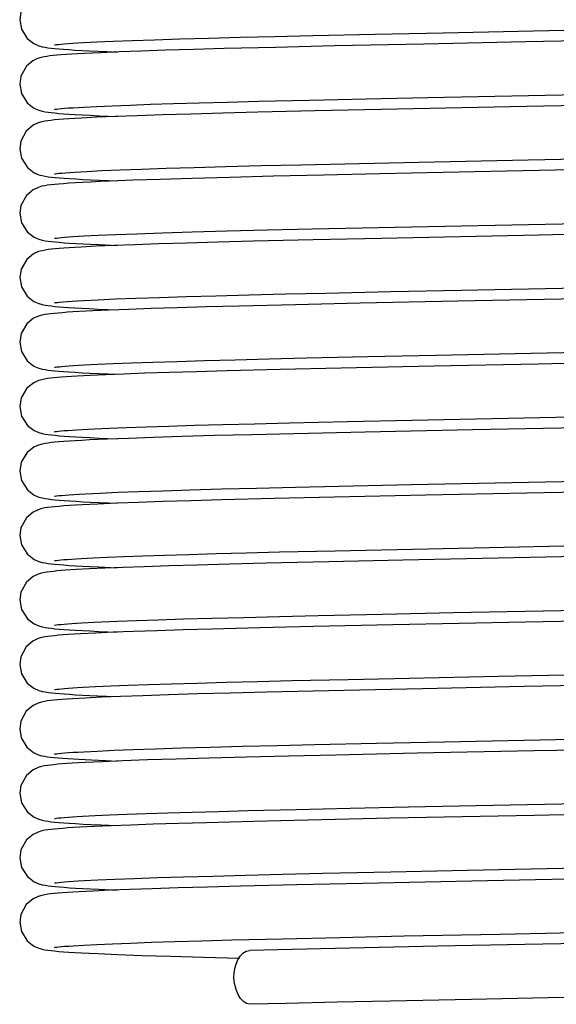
# Model space of a CAD drawing. Header units: millimetres. Extents: x 0 to 14268, y 0 to 10092.
# Tile 3 of 122: x 3605 to 3630, y 5372 to 5417. Entities that reach past the tile are written whole.
import ezdxf

# ---------------------------------------------------------------- set-up
doc = ezdxf.new("R2010")
doc.units = ezdxf.units.MM
doc.header["$LTSCALE"] = 784.74
doc.layers.add('304199000041DXF_CONTINUOUS_LINE', color=7, linetype='CONTINUOUS')

msp = doc.modelspace()

# ---------------------------------------------------------------- linework, layer by layer
at = {"layer": '304199000041DXF_CONTINUOUS_LINE', "color": 7, "linetype": 'Continuous'}
for p, q in [((3617.259, 5416.68), (3619.024, 5416.721)), ((3619.024, 5416.721), (3621.926, 5416.786)), ((3621.926, 5416.786), (3625.099, 5416.852)), ((3625.099, 5416.852), (3632.041, 5416.993)), ((3608.339, 5416.39), (3608.962, 5416.422)), ((3608.962, 5416.422), (3609.718, 5416.455)), ((3609.718, 5416.455), (3610.614, 5416.49)), ((3610.614, 5416.49), (3611.651, 5416.525)), ((3611.651, 5416.525), (3612.833, 5416.562)), ((3612.833, 5416.562), (3614.161, 5416.6)), ((3614.161, 5416.6), (3615.637, 5416.64)), ((3615.637, 5416.64), (3617.259, 5416.68)), ((3624.203, 5416.324), (3620.039, 5416.234)), ((3628.948, 5416.421), (3624.203, 5416.324)), ((3633.936, 5416.521), (3628.948, 5416.421)), ((3608.395, 5415.886), (3608.076, 5415.869)), ((3609.131, 5415.922), (3608.395, 5415.886)), ((3610.003, 5415.958), (3609.131, 5415.922)), ((3609.436, 5415.973), (3609.911, 5415.954)), ((3611.014, 5415.995), (3610.003, 5415.958)), ((3612.167, 5416.033), (3611.014, 5415.995)), ((3613.462, 5416.071), (3612.167, 5416.033)), ((3614.898, 5416.111), (3613.462, 5416.071)), ((3617.309, 5416.171), (3614.898, 5416.111)), ((3620.039, 5416.234), (3617.309, 5416.171)), ((3624.381, 5413.838), (3631.722, 5413.986)), ((3610.511, 5413.486), (3611.465, 5413.519)), ((3611.465, 5413.519), (3612.54, 5413.553)), ((3612.54, 5413.553), (3613.737, 5413.589)), ((3613.737, 5413.589), (3615.057, 5413.625)), ((3615.057, 5413.625), (3616.497, 5413.661)), ((3616.497, 5413.661), (3618.879, 5413.718)), ((3618.879, 5413.718), (3621.515, 5413.777)), ((3621.515, 5413.777), (3624.381, 5413.838)), ((3635.846, 5413.56), (3628.982, 5413.421)), ((3608.353, 5413.391), (3608.957, 5413.422)), ((3608.957, 5413.422), (3609.676, 5413.453)), ((3609.676, 5413.453), (3610.511, 5413.486)), ((3613.349, 5413.068), (3612.018, 5413.028)), ((3614.836, 5413.109), (3613.349, 5413.068)), ((3616.465, 5413.151), (3614.836, 5413.109)), ((3619.133, 5413.214), (3616.465, 5413.151)), ((3622.973, 5413.298), (3619.133, 5413.214)), ((3628.982, 5413.421), (3622.973, 5413.298)), ((3608.251, 5412.879), (3607.941, 5412.861)), ((3608.972, 5412.915), (3608.251, 5412.879)), ((3609.835, 5412.951), (3608.972, 5412.915)), ((3610.848, 5412.989), (3609.835, 5412.951)), ((3612.018, 5413.028), (3610.848, 5412.989)), ((3618.468, 5410.709), (3620.513, 5410.755)), ((3620.513, 5410.755), (3623.969, 5410.829)), ((3623.969, 5410.829), (3629.055, 5410.933)), ((3608.497, 5410.399), (3609.199, 5410.433)), ((3609.199, 5410.433), (3610.045, 5410.468)), ((3610.045, 5410.468), (3611.039, 5410.505)), ((3611.039, 5410.505), (3612.187, 5410.543)), ((3612.187, 5410.543), (3613.496, 5410.582)), ((3613.496, 5410.582), (3614.974, 5410.622)), ((3614.974, 5410.622), (3616.627, 5410.665)), ((3616.627, 5410.665), (3618.468, 5410.709)), ((3610.647, 5409.982), (3609.578, 5409.941)), ((3611.916, 5410.025), (3610.647, 5409.982)), ((3613.41, 5410.07), (3611.916, 5410.025)), ((3615.158, 5410.117), (3613.41, 5410.07)), ((3617.189, 5410.168), (3615.158, 5410.117)), ((3619.526, 5410.223), (3617.189, 5410.168)), ((3622.153, 5410.28), (3619.526, 5410.223)), ((3625.183, 5407.854), (3636.658, 5408.087)), ((3610.833, 5407.498), (3612.013, 5407.537)), ((3612.013, 5407.537), (3613.406, 5407.579)), ((3613.406, 5407.579), (3615.034, 5407.624)), ((3615.034, 5407.624), (3616.901, 5407.671)), ((3616.901, 5407.671), (3619, 5407.721)), ((3619, 5407.721), (3621.32, 5407.773)), ((3621.32, 5407.773), (3625.183, 5407.854)), ((3634.73, 5407.537), (3629.563, 5407.433)), ((3608.377, 5407.392), (3609.032, 5407.425)), ((3609.032, 5407.425), (3609.846, 5407.46)), ((3609.846, 5407.46), (3610.833, 5407.498)), ((3614.606, 5407.103), (3613.142, 5407.062)), ((3616.248, 5407.145), (3614.606, 5407.103)), ((3619.041, 5407.212), (3616.248, 5407.145)), ((3622.219, 5407.282), (3619.041, 5407.212)), ((3629.563, 5407.433), (3622.219, 5407.282)), ((3608.242, 5406.878), (3607.941, 5406.861)), ((3608.934, 5406.913), (3608.242, 5406.878)), ((3609.759, 5406.948), (3608.934, 5406.913)), ((3610.727, 5406.985), (3609.759, 5406.948)), ((3611.851, 5407.023), (3610.727, 5406.985)), ((3613.142, 5407.062), (3611.851, 5407.023)), ((3619.625, 5404.735), (3622.663, 5404.801)), ((3622.663, 5404.801), (3625.93, 5404.869)), ((3625.93, 5404.869), (3631.613, 5404.984)), ((3608.351, 5404.391), (3609.024, 5404.425)), ((3609.024, 5404.425), (3609.836, 5404.46)), ((3609.836, 5404.46), (3610.788, 5404.496)), ((3610.788, 5404.496), (3611.882, 5404.533)), ((3611.882, 5404.533), (3613.123, 5404.571)), ((3613.123, 5404.571), (3614.515, 5404.61)), ((3614.515, 5404.61), (3616.061, 5404.65)), ((3616.061, 5404.65), (3617.766, 5404.692)), ((3617.766, 5404.692), (3619.625, 5404.735)), ((3625.775, 5404.356), (3621.227, 5404.26)), ((3635.969, 5404.563), (3625.775, 5404.356)), ((3608.128, 5403.872), (3607.848, 5403.856)), ((3608.775, 5403.905), (3608.128, 5403.872)), ((3609.546, 5403.94), (3608.775, 5403.905)), ((3610.45, 5403.975), (3609.546, 5403.94)), ((3611.498, 5404.011), (3610.45, 5403.975)), ((3612.7, 5404.049), (3611.498, 5404.011)), ((3614.066, 5404.088), (3612.7, 5404.049)), ((3615.601, 5404.129), (3614.066, 5404.088)), ((3618.225, 5404.193), (3615.601, 5404.129)), ((3621.227, 5404.26), (3618.225, 5404.193)), ((3624.769, 5401.846), (3634.679, 5402.046)), ((3612.7, 5401.558), (3613.979, 5401.595)), ((3613.979, 5401.595), (3615.411, 5401.634)), ((3615.411, 5401.634), (3616.995, 5401.674)), ((3616.995, 5401.674), (3618.724, 5401.714)), ((3618.724, 5401.714), (3621.582, 5401.778)), ((3621.582, 5401.778), (3624.769, 5401.846)), ((3608.383, 5401.393), (3608.997, 5401.424)), ((3608.997, 5401.424), (3609.728, 5401.455)), ((3609.728, 5401.455), (3610.584, 5401.489)), ((3610.584, 5401.489), (3611.571, 5401.523)), ((3611.571, 5401.523), (3612.7, 5401.558)), ((3617.506, 5401.176), (3615.043, 5401.114)), ((3620.34, 5401.241), (3617.506, 5401.176)), ((3624.664, 5401.333), (3620.34, 5401.241)), ((3629.521, 5401.432), (3624.664, 5401.333)), ((3634.681, 5401.536), (3629.521, 5401.432)), ((3608.65, 5400.899), (3608.041, 5400.867)), ((3609.374, 5400.932), (3608.65, 5400.899)), ((3610.223, 5400.966), (3609.374, 5400.932)), ((3611.204, 5401.001), (3610.223, 5400.966)), ((3612.329, 5401.038), (3611.204, 5401.001)), ((3613.606, 5401.075), (3612.329, 5401.038)), ((3615.043, 5401.114), (3613.606, 5401.075)), ((3608.287, 5398.387), (3608.86, 5398.417)), ((3608.86, 5398.417), (3609.543, 5398.448)), ((3609.543, 5398.448), (3610.342, 5398.48)), ((3610.342, 5398.48), (3611.262, 5398.512)), ((3611.262, 5398.512), (3612.312, 5398.546)), ((3612.312, 5398.546), (3613.499, 5398.582)), ((3613.499, 5398.582), (3614.833, 5398.619)), ((3614.833, 5398.619), (3616.315, 5398.657)), ((3616.315, 5398.657), (3617.943, 5398.696)), ((3617.943, 5398.696), (3620.645, 5398.758)), ((3620.645, 5398.758), (3623.646, 5398.822)), ((3626.468, 5398.37), (3621.469, 5398.266)), ((3632.793, 5398.498), (3626.468, 5398.37)), ((3609.453, 5397.936), (3608.628, 5397.898)), ((3610.438, 5397.974), (3609.453, 5397.936)), ((3611.591, 5398.014), (3610.438, 5397.974)), ((3612.925, 5398.056), (3611.591, 5398.014)), ((3614.453, 5398.099), (3612.925, 5398.056)), ((3616.192, 5398.144), (3614.453, 5398.099)), ((3618.145, 5398.191), (3616.192, 5398.144)), ((3621.469, 5398.266), (3618.145, 5398.191)), ((3614.771, 5395.617), (3616.405, 5395.659)), ((3616.405, 5395.659), (3618.226, 5395.703)), ((3618.226, 5395.703), (3620.242, 5395.749)), ((3620.242, 5395.749), (3623.624, 5395.822)), ((3623.624, 5395.822), (3633.974, 5396.032)), ((3608.443, 5395.396), (3609.124, 5395.429)), ((3609.124, 5395.429), (3609.947, 5395.464)), ((3609.947, 5395.464), (3610.915, 5395.5)), ((3610.915, 5395.5), (3612.036, 5395.538)), ((3612.036, 5395.538), (3613.318, 5395.577)), ((3613.318, 5395.577), (3614.771, 5395.617)), ((3617.224, 5395.169), (3614.787, 5395.108)), ((3620.017, 5395.234), (3617.224, 5395.169)), ((3624.295, 5395.326), (3620.017, 5395.234)), ((3628.995, 5395.421), (3624.295, 5395.326)), ((3636.058, 5395.565), (3628.995, 5395.421)), ((3608.285, 5394.881), (3607.969, 5394.863)), ((3609.018, 5394.917), (3608.285, 5394.881)), ((3609.89, 5394.953), (3609.018, 5394.917)), ((3610.903, 5394.991), (3609.89, 5394.953)), ((3612.057, 5395.029), (3610.903, 5394.991)), ((3613.35, 5395.068), (3612.057, 5395.029)), ((3614.787, 5395.108), (3613.35, 5395.068)), ((3622.956, 5392.808), (3627.239, 5392.896)), ((3627.239, 5392.896), (3631.894, 5392.99)), ((3608.241, 5392.385), (3608.795, 5392.414)), ((3608.795, 5392.414), (3609.454, 5392.444)), ((3609.454, 5392.444), (3610.223, 5392.475)), ((3610.223, 5392.475), (3611.108, 5392.507)), ((3611.108, 5392.507), (3612.115, 5392.54)), ((3612.115, 5392.54), (3613.249, 5392.575)), ((3613.249, 5392.575), (3614.518, 5392.61)), ((3614.518, 5392.61), (3615.925, 5392.647)), ((3615.925, 5392.647), (3617.474, 5392.685)), ((3617.474, 5392.685), (3620.062, 5392.745)), ((3620.062, 5392.745), (3622.956, 5392.808)), ((3631.35, 5392.469), (3623.22, 5392.303)), ((3610.185, 5391.965), (3609.335, 5391.931)), ((3611.176, 5392), (3610.185, 5391.965)), ((3612.321, 5392.037), (3611.176, 5392)), ((3613.639, 5392.076), (3612.321, 5392.037)), ((3615.144, 5392.117), (3613.639, 5392.076)), ((3616.845, 5392.16), (3615.144, 5392.117)), ((3619.777, 5392.228), (3616.845, 5392.16)), ((3623.22, 5392.303), (3619.777, 5392.228)), ((3608.612, 5391.897), (3608.007, 5391.865)), ((3609.335, 5391.931), (3608.612, 5391.897)), ((3615.819, 5389.644), (3617.47, 5389.685)), ((3617.47, 5389.685), (3619.276, 5389.727)), ((3619.276, 5389.727), (3622.27, 5389.793)), ((3622.27, 5389.793), (3625.585, 5389.862)), ((3625.585, 5389.862), (3631.689, 5389.986)), ((3609.175, 5389.432), (3609.926, 5389.463)), ((3609.926, 5389.463), (3610.806, 5389.497)), ((3610.806, 5389.497), (3611.826, 5389.531)), ((3611.826, 5389.531), (3612.997, 5389.567)), ((3612.997, 5389.567), (3614.327, 5389.605)), ((3614.327, 5389.605), (3615.819, 5389.644)), ((3619.057, 5389.212), (3616.563, 5389.153)), ((3622.748, 5389.293), (3619.057, 5389.212)), ((3628.928, 5389.42), (3622.748, 5389.293)), ((3636.685, 5389.578), (3628.928, 5389.42)), ((3608.205, 5388.876), (3607.906, 5388.859)), ((3608.899, 5388.911), (3608.205, 5388.876)), ((3609.722, 5388.947), (3608.899, 5388.911)), ((3610.677, 5388.983), (3609.722, 5388.947)), ((3611.765, 5389.02), (3610.677, 5388.983)), ((3612.982, 5389.057), (3611.765, 5389.02)), ((3614.325, 5389.095), (3612.982, 5389.057)), ((3616.563, 5389.153), (3614.325, 5389.095)), ((3609.61, 5386.451), (3610.428, 5386.483)), ((3610.428, 5386.483), (3611.37, 5386.516)), ((3611.37, 5386.516), (3612.439, 5386.55)), ((3612.439, 5386.55), (3613.641, 5386.586)), ((3613.641, 5386.586), (3614.976, 5386.622)), ((3614.976, 5386.622), (3616.445, 5386.66)), ((3616.445, 5386.66), (3618.042, 5386.699)), ((3618.042, 5386.699), (3620.665, 5386.758)), ((3620.665, 5386.758), (3623.53, 5386.82)), ((3636.94, 5386.583), (3628.879, 5386.419)), ((3607.976, 5386.045), (3608.628, 5386.01)), ((3608.321, 5386.389), (3608.909, 5386.419)), ((3608.628, 5386.01), (3609.413, 5385.974)), ((3608.909, 5386.419), (3609.61, 5386.451)), ((3611.111, 5385.998), (3610.07, 5385.96)), ((3612.306, 5386.037), (3611.111, 5385.998)), ((3613.661, 5386.077), (3612.306, 5386.037)), ((3615.183, 5386.118), (3613.661, 5386.077)), ((3616.878, 5386.161), (3615.183, 5386.118)), ((3619.751, 5386.228), (3616.878, 5386.161)), ((3624.139, 5386.322), (3619.751, 5386.228)), ((3628.879, 5386.419), (3624.139, 5386.322)), ((3608.438, 5385.889), (3607.833, 5385.855)), ((3609.181, 5385.924), (3608.438, 5385.889)), ((3610.07, 5385.96), (3609.181, 5385.924)), ((3609.413, 5385.974), (3609.913, 5385.954)), ((3617.363, 5383.682), (3619.125, 5383.724)), ((3619.125, 5383.724), (3621.999, 5383.787)), ((3621.999, 5383.787), (3625.157, 5383.854)), ((3625.157, 5383.854), (3631.069, 5383.973)), ((3608.362, 5383.392), (3608.991, 5383.423)), ((3608.991, 5383.423), (3609.753, 5383.456)), ((3609.753, 5383.456), (3610.656, 5383.491)), ((3610.656, 5383.491), (3611.704, 5383.527)), ((3611.704, 5383.527), (3612.9, 5383.564)), ((3612.9, 5383.564), (3614.244, 5383.603)), ((3614.244, 5383.603), (3615.734, 5383.642)), ((3615.734, 5383.642), (3617.363, 5383.682)), ((3623.893, 5383.317), (3620.099, 5383.236)), ((3629.34, 5383.428), (3623.893, 5383.317)), ((3635.87, 5383.561), (3629.34, 5383.428)), ((3607.368, 5383.085), (3607.607, 5383.068)), ((3607.607, 5383.068), (3608.12, 5383.037)), ((3608.11, 5382.871), (3607.818, 5382.854)), ((3608.44, 5382.889), (3608.11, 5382.871)), ((3609.222, 5382.926), (3608.44, 5382.889)), ((3610.179, 5382.965), (3609.222, 5382.926)), ((3611.324, 5383.005), (3610.179, 5382.965)), ((3612.662, 5383.048), (3611.324, 5383.005)), ((3614.196, 5383.092), (3612.662, 5383.048)), ((3615.93, 5383.137), (3614.196, 5383.092)), ((3617.888, 5383.185), (3615.93, 5383.137)), ((3620.099, 5383.236), (3617.888, 5383.185)), ((3627.428, 5380.9), (3631.65, 5380.985)), ((3610.355, 5380.48), (3611.256, 5380.512)), ((3611.256, 5380.512), (3612.27, 5380.545)), ((3612.27, 5380.545), (3613.398, 5380.579)), ((3613.398, 5380.579), (3614.642, 5380.614)), ((3614.642, 5380.614), (3616.002, 5380.649)), ((3616.002, 5380.649), (3618.257, 5380.704)), ((3618.257, 5380.704), (3620.759, 5380.76)), ((3620.759, 5380.76), (3623.488, 5380.819)), ((3623.488, 5380.819), (3627.428, 5380.9)), ((3608.303, 5380.388), (3608.881, 5380.418)), ((3608.881, 5380.418), (3609.564, 5380.449)), ((3609.564, 5380.449), (3610.355, 5380.48)), ((3612.771, 5380.051), (3611.592, 5380.014)), ((3614.078, 5380.088), (3612.771, 5380.051)), ((3616.282, 5380.146), (3614.078, 5380.088)), ((3618.792, 5380.206), (3616.282, 5380.146)), ((3622.636, 5380.291), (3618.792, 5380.206)), ((3629.341, 5380.428), (3622.636, 5380.291)), ((3608.168, 5379.874), (3607.879, 5379.858)), ((3608.836, 5379.908), (3608.168, 5379.874)), ((3609.627, 5379.943), (3608.836, 5379.908)), ((3610.545, 5379.978), (3609.627, 5379.943)), ((3611.592, 5380.014), (3610.545, 5379.978)), ((3619.491, 5377.732), (3622.659, 5377.801)), ((3622.659, 5377.801), (3626.237, 5377.876)), ((3626.237, 5377.876), (3631.561, 5377.983)), ((3608.373, 5377.392), (3609.018, 5377.425)), ((3609.018, 5377.425), (3609.798, 5377.458)), ((3609.798, 5377.458), (3610.718, 5377.493)), ((3610.718, 5377.493), (3611.783, 5377.53)), ((3611.783, 5377.53), (3612.997, 5377.567)), ((3612.997, 5377.567), (3614.368, 5377.606)), ((3614.368, 5377.606), (3615.903, 5377.646)), ((3615.903, 5377.646), (3617.608, 5377.688)), ((3617.608, 5377.688), (3619.491, 5377.732)), ((3627.166, 5377.385), (3621.354, 5377.263)), ((3608.135, 5376.872), (3607.852, 5376.856)), ((3608.79, 5376.906), (3608.135, 5376.872)), ((3609.571, 5376.941), (3608.79, 5376.906)), ((3610.487, 5376.976), (3609.571, 5376.941)), ((3611.545, 5377.013), (3610.487, 5376.976)), ((3612.753, 5377.05), (3611.545, 5377.013)), ((3614.119, 5377.09), (3612.753, 5377.05)), ((3615.65, 5377.13), (3614.119, 5377.09)), ((3618.286, 5377.194), (3615.65, 5377.13)), ((3621.354, 5377.263), (3618.286, 5377.194)), ((3611.5, 5374.52), (3612.604, 5374.555)), ((3612.604, 5374.555), (3613.852, 5374.592)), ((3613.852, 5374.592), (3615.248, 5374.63)), ((3615.248, 5374.63), (3617.618, 5374.689)), ((3617.618, 5374.689), (3620.301, 5374.75)), ((3620.301, 5374.75), (3623.287, 5374.815)), ((3635.249, 5374.548), (3628.91, 5374.42)), ((3608.365, 5374.392), (3608.971, 5374.422)), ((3608.971, 5374.422), (3609.691, 5374.454)), ((3609.691, 5374.454), (3610.531, 5374.487)), ((3610.531, 5374.487), (3611.5, 5374.52)), ((3618.071, 5374.189), (3616.09, 5374.141)), ((3620.747, 5374.25), (3618.071, 5374.189)), ((3624.849, 5374.337), (3620.747, 5374.25)), ((3628.91, 5374.42), (3624.849, 5374.337)), ((3609.941, 5373.953), (3611.068, 5373.912)), ((3611.068, 5373.912), (3612.399, 5373.869)), ((3612.399, 5373.869), (3613.932, 5373.824)), ((3613.932, 5373.824), (3615.608, 5373.779)), ((3620.157, 5371.747), (3622.626, 5371.801)), ((3622.626, 5371.801), (3626.421, 5371.88)), ((3626.421, 5371.88), (3631.465, 5371.981)), ((3616.114, 5371.652), (3617.781, 5371.692)), ((3617.781, 5371.692), (3620.157, 5371.747))]:
    msp.add_line(p, q, dxfattribs=at)
for points in [[(3608.092, 5418.87), (3607.833, 5418.855), (3607.599, 5418.84), (3607.388, 5418.825), (3607.199, 5418.81), (3607.03, 5418.795), (3606.878, 5418.779), (3606.741, 5418.763), (3606.612, 5418.744), (3606.487, 5418.722), (3606.354, 5418.692), (3606.194, 5418.641), (3605.972, 5418.531), (3605.676, 5418.272), (3605.425, 5417.811), (3605.37, 5417.454)], [(3605.37, 5417.454), (3605.452, 5417.019), (3605.721, 5416.585), (3606.032, 5416.343), (3606.256, 5416.246), (3606.415, 5416.201), (3606.55, 5416.174), (3606.686, 5416.153), (3606.834, 5416.134), (3607.001, 5416.117), (3607.192, 5416.099), (3607.411, 5416.082), (3607.66, 5416.065), (3607.942, 5416.047)], [(3606.998, 5416.283), (3606.998, 5416.283), (3607.026, 5416.288), (3607.091, 5416.297), (3607.186, 5416.308), (3607.31, 5416.32), (3607.46, 5416.333), (3607.637, 5416.346), (3607.842, 5416.361), (3608.076, 5416.375), (3608.339, 5416.39)], [(3608.076, 5415.869), (3607.789, 5415.852), (3607.532, 5415.835), (3607.306, 5415.818), (3607.107, 5415.802), (3606.932, 5415.785), (3606.779, 5415.768), (3606.642, 5415.749), (3606.512, 5415.727), (3606.374, 5415.697), (3606.208, 5415.646), (3605.985, 5415.539), (3605.69, 5415.288), (3605.43, 5414.828), (3605.37, 5414.454)], [(3607.942, 5416.047), (3608.259, 5416.029), (3608.612, 5416.011), (3609.436, 5415.973)], [(3605.37, 5414.454), (3605.453, 5414.016), (3605.724, 5413.582), (3606.035, 5413.341), (3606.259, 5413.245), (3606.418, 5413.201), (3606.553, 5413.174), (3606.69, 5413.153), (3606.838, 5413.134), (3607.005, 5413.116), (3607.196, 5413.099), (3607.415, 5413.082), (3607.667, 5413.064), (3607.956, 5413.046)], [(3606.998, 5413.283), (3607.029, 5413.288), (3607.095, 5413.297), (3607.193, 5413.308), (3607.319, 5413.321), (3607.472, 5413.334), (3607.652, 5413.348), (3607.858, 5413.362), (3608.092, 5413.376), (3608.353, 5413.391)], [(3607.956, 5413.046), (3608.284, 5413.028), (3608.655, 5413.009), (3609.069, 5412.989), (3609.913, 5412.954)], [(3607.941, 5412.861), (3607.662, 5412.844), (3607.414, 5412.826), (3607.193, 5412.809), (3606.999, 5412.791), (3606.828, 5412.773), (3606.677, 5412.754), (3606.537, 5412.732), (3606.396, 5412.702), (3606.229, 5412.653), (3605.993, 5412.544), (3605.675, 5412.271), (3605.424, 5411.809), (3605.37, 5411.454)], [(3605.37, 5411.454), (3605.456, 5411.008), (3605.731, 5410.575), (3606.043, 5410.337), (3606.266, 5410.243), (3606.423, 5410.199), (3606.56, 5410.173), (3606.697, 5410.151), (3606.848, 5410.133), (3607.019, 5410.115), (3607.214, 5410.098), (3607.438, 5410.08), (3607.693, 5410.063), (3607.982, 5410.045)], [(3629.055, 5410.933), (3632.906, 5411.01), (3638.821, 5411.133)], [(3606.998, 5410.283), (3607.029, 5410.288), (3607.098, 5410.297), (3607.2, 5410.309), (3607.336, 5410.322), (3607.503, 5410.336), (3607.702, 5410.351), (3607.933, 5410.367), (3608.198, 5410.382), (3608.497, 5410.399)], [(3636.394, 5410.572), (3628.049, 5410.402), (3622.153, 5410.28)], [(3607.974, 5409.863), (3607.676, 5409.845), (3607.414, 5409.826), (3607.186, 5409.809), (3606.99, 5409.791), (3606.82, 5409.772), (3606.671, 5409.753), (3606.535, 5409.731), (3606.398, 5409.703), (3606.233, 5409.655), (3605.999, 5409.547), (3605.681, 5409.277), (3605.426, 5408.815), (3605.37, 5408.454)], [(3609.578, 5409.941), (3609.112, 5409.921), (3608.69, 5409.901), (3608.311, 5409.882), (3607.974, 5409.863)], [(3607.982, 5410.045), (3608.306, 5410.027), (3608.667, 5410.008), (3609.066, 5409.99), (3609.913, 5409.954)], [(3605.37, 5408.454), (3605.456, 5408.009), (3605.731, 5407.575), (3606.042, 5407.337), (3606.265, 5407.243), (3606.423, 5407.2), (3606.559, 5407.173), (3606.697, 5407.152), (3606.847, 5407.133), (3607.017, 5407.115), (3607.212, 5407.098), (3607.436, 5407.08), (3607.69, 5407.063), (3607.979, 5407.045)], [(3606.998, 5407.283), (3607.029, 5407.288), (3607.094, 5407.297), (3607.191, 5407.308), (3607.316, 5407.32), (3607.47, 5407.334), (3607.651, 5407.347), (3607.862, 5407.362), (3608.103, 5407.377), (3608.377, 5407.392)], [(3607.941, 5406.861), (3607.671, 5406.844), (3607.428, 5406.828), (3607.213, 5406.811), (3607.022, 5406.794), (3606.853, 5406.776), (3606.703, 5406.758), (3606.563, 5406.736), (3606.421, 5406.708), (3606.253, 5406.662), (3606.019, 5406.559), (3605.703, 5406.303), (3605.437, 5405.85), (3605.37, 5405.454)], [(3607.979, 5407.045), (3608.305, 5407.027), (3608.669, 5407.008), (3609.074, 5406.989), (3609.913, 5406.954)], [(3605.37, 5405.454), (3605.452, 5405.018), (3605.722, 5404.585), (3606.032, 5404.342), (3606.256, 5404.246), (3606.415, 5404.201), (3606.55, 5404.174), (3606.686, 5404.153), (3606.834, 5404.134), (3607.001, 5404.117), (3607.191, 5404.1), (3607.409, 5404.082), (3607.658, 5404.065), (3607.94, 5404.047)], [(3607, 5404.283), (3607.043, 5404.29), (3607.127, 5404.301), (3607.248, 5404.314), (3607.403, 5404.328), (3607.591, 5404.343), (3607.811, 5404.359), (3608.064, 5404.375), (3608.351, 5404.391)], [(3607.94, 5404.047), (3608.259, 5404.029), (3608.617, 5404.011), (3609.016, 5403.992), (3609.912, 5403.954)], [(3607.848, 5403.856), (3607.595, 5403.839), (3607.369, 5403.823), (3607.167, 5403.807), (3606.987, 5403.79), (3606.827, 5403.773), (3606.682, 5403.755), (3606.546, 5403.733), (3606.408, 5403.705), (3606.247, 5403.66), (3606.021, 5403.56), (3605.707, 5403.308), (3605.438, 5402.851), (3605.37, 5402.454)], [(3605.37, 5402.454), (3605.453, 5402.016), (3605.724, 5401.583), (3606.035, 5401.341), (3606.258, 5401.245), (3606.417, 5401.201), (3606.553, 5401.174), (3606.689, 5401.153), (3606.837, 5401.134), (3607.005, 5401.116), (3607.196, 5401.099), (3607.415, 5401.082), (3607.666, 5401.064), (3607.951, 5401.047)], [(3606.998, 5401.283), (3607.032, 5401.289), (3607.102, 5401.298), (3607.203, 5401.309), (3607.332, 5401.322), (3607.489, 5401.335), (3607.672, 5401.349), (3607.882, 5401.363), (3608.119, 5401.378), (3608.383, 5401.393)], [(3608.041, 5400.867), (3607.778, 5400.851), (3607.539, 5400.835), (3607.324, 5400.82), (3607.132, 5400.804), (3606.959, 5400.788), (3606.803, 5400.77), (3606.663, 5400.752), (3606.532, 5400.731), (3606.4, 5400.703), (3606.244, 5400.659), (3606.022, 5400.56), (3605.71, 5400.31), (3605.438, 5399.852), (3605.37, 5399.454)], [(3607.951, 5401.047), (3608.274, 5401.028), (3608.637, 5401.01), (3609.045, 5400.991), (3609.913, 5400.954)], [(3605.37, 5399.454), (3605.456, 5399.009), (3605.731, 5398.575), (3606.042, 5398.337), (3606.265, 5398.243), (3606.423, 5398.2), (3606.559, 5398.173), (3606.697, 5398.152), (3606.848, 5398.133), (3607.018, 5398.115), (3607.214, 5398.098), (3607.437, 5398.08), (3607.692, 5398.063), (3607.979, 5398.045)], [(3623.646, 5398.822), (3628.124, 5398.914), (3631.824, 5398.989)], [(3606.998, 5398.283), (3607.026, 5398.288), (3607.089, 5398.296), (3607.182, 5398.307), (3607.303, 5398.319), (3607.45, 5398.332), (3607.621, 5398.345), (3607.818, 5398.359), (3608.039, 5398.373), (3608.287, 5398.387)], [(3607.979, 5398.045), (3608.301, 5398.027), (3608.659, 5398.009), (3609.055, 5397.99), (3609.911, 5397.954)], [(3607.954, 5397.862), (3607.671, 5397.844), (3607.42, 5397.827), (3607.2, 5397.81), (3607.008, 5397.792), (3606.839, 5397.775), (3606.69, 5397.756), (3606.551, 5397.734), (3606.413, 5397.706), (3606.253, 5397.662), (3606.028, 5397.564), (3605.715, 5397.316), (3605.441, 5396.859), (3605.37, 5396.454)], [(3608.628, 5397.898), (3608.273, 5397.88), (3607.954, 5397.862)], [(3605.37, 5396.454), (3605.456, 5396.009), (3605.731, 5395.575), (3606.042, 5395.337), (3606.265, 5395.243), (3606.423, 5395.2), (3606.559, 5395.173), (3606.697, 5395.152), (3606.848, 5395.133), (3607.018, 5395.115), (3607.213, 5395.098), (3607.436, 5395.08), (3607.691, 5395.063), (3607.981, 5395.045)], [(3606.998, 5395.283), (3607.027, 5395.288), (3607.093, 5395.297), (3607.192, 5395.308), (3607.322, 5395.321), (3607.483, 5395.335), (3607.675, 5395.349), (3607.898, 5395.364), (3608.154, 5395.38), (3608.443, 5395.396)], [(3607.969, 5394.863), (3607.685, 5394.845), (3607.432, 5394.828), (3607.208, 5394.81), (3607.011, 5394.793), (3606.838, 5394.774), (3606.684, 5394.755), (3606.543, 5394.733), (3606.4, 5394.703), (3606.231, 5394.654), (3605.997, 5394.546), (3605.682, 5394.279), (3605.427, 5393.817), (3605.37, 5393.454)], [(3607.981, 5395.045), (3608.307, 5395.027), (3608.671, 5395.008), (3609.074, 5394.989), (3609.912, 5394.954)], [(3605.37, 5393.454), (3605.455, 5393.011), (3605.729, 5392.578), (3606.04, 5392.338), (3606.263, 5392.243), (3606.421, 5392.2), (3606.557, 5392.173), (3606.694, 5392.152), (3606.844, 5392.133), (3607.014, 5392.115), (3607.208, 5392.098), (3607.43, 5392.081), (3607.683, 5392.063), (3607.969, 5392.045)], [(3606.998, 5392.283), (3607.023, 5392.287), (3607.082, 5392.296), (3607.172, 5392.306), (3607.288, 5392.318), (3607.43, 5392.33), (3607.596, 5392.343), (3607.787, 5392.357), (3608.002, 5392.371), (3608.241, 5392.385)], [(3607.969, 5392.045), (3608.29, 5392.028), (3608.646, 5392.009), (3609.04, 5391.991), (3609.912, 5391.954)], [(3608.007, 5391.865), (3607.746, 5391.849), (3607.51, 5391.833), (3607.298, 5391.818), (3607.108, 5391.802), (3606.938, 5391.785), (3606.787, 5391.768), (3606.65, 5391.75), (3606.522, 5391.729), (3606.391, 5391.701), (3606.231, 5391.654), (3606.001, 5391.548), (3605.684, 5391.281), (3605.427, 5390.819), (3605.37, 5390.454)], [(3605.37, 5390.454), (3605.455, 5390.011), (3605.729, 5389.577), (3606.04, 5389.338), (3606.263, 5389.243), (3606.421, 5389.2), (3606.557, 5389.173), (3606.695, 5389.152), (3606.845, 5389.133), (3607.014, 5389.115), (3607.208, 5389.098), (3607.43, 5389.081), (3607.684, 5389.063), (3607.971, 5389.045)], [(3606.998, 5389.283), (3607.023, 5389.287), (3607.084, 5389.296), (3607.175, 5389.306), (3607.293, 5389.318), (3607.437, 5389.331), (3607.606, 5389.344), (3607.801, 5389.358), (3608.021, 5389.372), (3608.268, 5389.386)], [(3608.268, 5389.386), (3608.844, 5389.416), (3609.175, 5389.432)], [(3607.906, 5388.859), (3607.636, 5388.842), (3607.394, 5388.825), (3607.18, 5388.808), (3606.992, 5388.791), (3606.825, 5388.773), (3606.677, 5388.754), (3606.538, 5388.732), (3606.395, 5388.702), (3606.224, 5388.652), (3605.989, 5388.541), (3605.677, 5388.272), (3605.425, 5387.811), (3605.37, 5387.454)], [(3607.971, 5389.045), (3608.295, 5389.027), (3608.658, 5389.009), (3609.06, 5388.99), (3609.913, 5388.954)], [(3605.37, 5387.454), (3605.453, 5387.016), (3605.724, 5386.582), (3606.033, 5386.342), (3606.259, 5386.245), (3606.423, 5386.2), (3606.565, 5386.172), (3606.707, 5386.15), (3606.861, 5386.131), (3607.033, 5386.114), (3607.228, 5386.096), (3607.448, 5386.079), (3607.697, 5386.062), (3607.976, 5386.045)], [(3623.53, 5386.82), (3627.683, 5386.905), (3634.665, 5387.046)], [(3606.998, 5386.283), (3607.028, 5386.288), (3607.094, 5386.297), (3607.19, 5386.308), (3607.314, 5386.32), (3607.464, 5386.333), (3607.639, 5386.347), (3607.84, 5386.361), (3608.068, 5386.375), (3608.321, 5386.389)], [(3607.833, 5385.855), (3607.577, 5385.838), (3607.349, 5385.822), (3607.147, 5385.805), (3606.969, 5385.789), (3606.81, 5385.771), (3606.666, 5385.753), (3606.531, 5385.731), (3606.393, 5385.702), (3606.228, 5385.653), (3605.994, 5385.544), (3605.678, 5385.274), (3605.425, 5384.812), (3605.37, 5384.454)], [(3605.37, 5384.454), (3605.445, 5384.038), (3605.703, 5383.605), (3606.012, 5383.354), (3606.239, 5383.251), (3606.399, 5383.205), (3606.534, 5383.177), (3606.667, 5383.156), (3606.811, 5383.137), (3606.972, 5383.12), (3607.157, 5383.102), (3607.368, 5383.085)], [(3606.998, 5383.283), (3607.029, 5383.288), (3607.095, 5383.297), (3607.193, 5383.308), (3607.318, 5383.321), (3607.471, 5383.334), (3607.651, 5383.347), (3607.859, 5383.362)], [(3607.859, 5383.362), (3608.096, 5383.376), (3608.362, 5383.392)], [(3607.818, 5382.854), (3607.561, 5382.837), (3607.334, 5382.82), (3607.134, 5382.804), (3606.958, 5382.787), (3606.801, 5382.77), (3606.659, 5382.751), (3606.527, 5382.73), (3606.392, 5382.702)], [(3608.12, 5383.037), (3608.713, 5383.006), (3609.384, 5382.976), (3609.916, 5382.954)], [(3606.392, 5382.702), (3606.23, 5382.654), (3605.999, 5382.547), (3605.682, 5382.279), (3605.427, 5381.817), (3605.37, 5381.454)], [(3605.37, 5381.454), (3605.454, 5381.012), (3605.728, 5380.579), (3606.039, 5380.339), (3606.262, 5380.244), (3606.421, 5380.2), (3606.557, 5380.173), (3606.694, 5380.152), (3606.843, 5380.133), (3607.01, 5380.116), (3607.201, 5380.099), (3607.422, 5380.081), (3607.678, 5380.064), (3607.977, 5380.045)], [(3637.384, 5380.592), (3632.858, 5380.499), (3629.341, 5380.428)], [(3606.998, 5380.283), (3607.026, 5380.288), (3607.091, 5380.297), (3607.186, 5380.308), (3607.308, 5380.32), (3607.456, 5380.333), (3607.63, 5380.346), (3607.829, 5380.36), (3608.053, 5380.374), (3608.303, 5380.388)], [(3607.977, 5380.045), (3608.32, 5380.026), (3608.708, 5380.006), (3609.143, 5379.986), (3609.914, 5379.954)], [(3607.879, 5379.858), (3607.617, 5379.841), (3607.383, 5379.824), (3607.175, 5379.808), (3606.99, 5379.791), (3606.826, 5379.773), (3606.679, 5379.754), (3606.542, 5379.733), (3606.4, 5379.704), (3606.229, 5379.654), (3605.995, 5379.545), (3605.685, 5379.282), (3605.428, 5378.82), (3605.37, 5378.454)], [(3605.37, 5378.454), (3605.455, 5378.009), (3605.73, 5377.576), (3606.042, 5377.337), (3606.264, 5377.243), (3606.423, 5377.2), (3606.559, 5377.173), (3606.696, 5377.152), (3606.847, 5377.133), (3607.017, 5377.115), (3607.212, 5377.098), (3607.435, 5377.08), (3607.689, 5377.063), (3607.977, 5377.045)], [(3606.998, 5377.283), (3607.026, 5377.288), (3607.09, 5377.296), (3607.185, 5377.307), (3607.31, 5377.32), (3607.464, 5377.333), (3607.646, 5377.347), (3607.858, 5377.362), (3608.1, 5377.377), (3608.373, 5377.392)], [(3637.587, 5377.597), (3633.14, 5377.505), (3627.166, 5377.385)], [(3607.852, 5376.856), (3607.597, 5376.839), (3607.369, 5376.823), (3607.165, 5376.807), (3606.984, 5376.79), (3606.822, 5376.773), (3606.676, 5376.754), (3606.539, 5376.732), (3606.398, 5376.703), (3606.232, 5376.655), (3605.997, 5376.546), (3605.679, 5376.275), (3605.425, 5375.813), (3605.37, 5375.454)], [(3607.977, 5377.045), (3608.301, 5377.027), (3608.664, 5377.008), (3609.067, 5376.99), (3609.913, 5376.954)], [(3605.37, 5375.454), (3605.451, 5375.02), (3605.72, 5374.587), (3606.03, 5374.343), (3606.255, 5374.246), (3606.414, 5374.202), (3606.549, 5374.174), (3606.685, 5374.153), (3606.832, 5374.135), (3606.998, 5374.117), (3607.188, 5374.1), (3607.405, 5374.083), (3607.653, 5374.065), (3607.934, 5374.048)], [(3623.287, 5374.815), (3627.744, 5374.906), (3632.692, 5375.006)], [(3606.998, 5374.283), (3607.031, 5374.288), (3607.099, 5374.298), (3607.199, 5374.309), (3607.326, 5374.321), (3607.481, 5374.335), (3607.662, 5374.348), (3607.869, 5374.362), (3608.103, 5374.377), (3608.365, 5374.392)], [(3607.934, 5374.048), (3608.252, 5374.03), (3608.609, 5374.011), (3609.008, 5373.992), (3609.941, 5373.953)]]:
    msp.add_lwpolyline(points, dxfattribs=at)
for points in [[(3615.351, 5372.897), (3615.351, 5373.38), (3615.607, 5374.133), (3616.09, 5374.145)], [(3616.114, 5371.648), (3615.627, 5371.635), (3615.351, 5372.409), (3615.351, 5372.897)]]:
    msp.add_open_spline(points, degree=3, dxfattribs=at)

doc.saveas('drawing.dxf')
